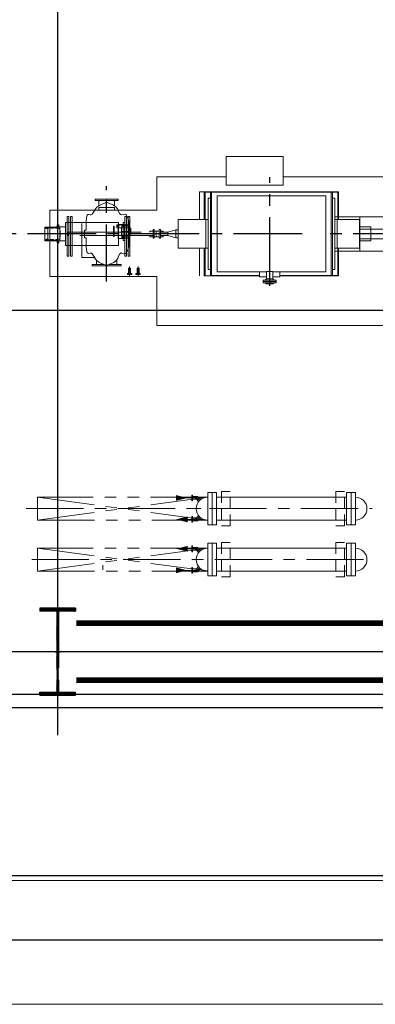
# Model space of a CAD drawing. Extents: x 18893 to 3351893, y -610358 to 406739.
# Tile 105 of 256: x 2124422 to 2130637, y -19528 to -2318. Entities that reach past the tile are written whole.
import ezdxf

# ---------------------------------------------------------------- set-up
doc = ezdxf.new("R2010")
doc.units = 0
doc.header["$LTSCALE"] = 800
doc.header["$MEASUREMENT"] = 0
for name, pattern in [('CENTER', [2, 1.25, -0.25, 0.25, -0.25]), ('CENTER2', [1.125, 0.75, -0.125, 0.125, -0.125]), ('CONTINOUS', [0]), ('DASHDOT', [1, 0.5, -0.25, 0, -0.25]), ('GTCHAIN', [24, 16, -3.2, 1.6, -3.2]), ('GTDASH', [12, 8, -4]), ('GTDOT', [6, 1.6, -4.4]), ('HIDDEN', [0.375, 0.25, -0.125]), ('PHANTOM', [2.5, 1.25, -0.25, 0.25, -0.25, 0.25, -0.25])]:
    doc.linetypes.add(name, pattern=pattern)
doc.layers.get('0').update_dxf_attribs({"linetype": 'CONTINUOUS'})
for name, color, linetype in [('0-7-COL', 2, 'CENTER'), ('BLDG_H', 9, 'CONTINUOUS'), ('CEN', 2, 'CENTER'), ('COL', 1, 'CENTER'), ('EQP', 1, 'CONTINUOUS'), ('GRID', 8, 'CENTER'), ('grid-20m', 53, 'CONTINUOUS'), ('HATCH', 9, 'CONTINUOUS'), ('KEY PLAN', 251, 'CONTINUOUS'), ('MECH_EQ', 6, 'CONTINUOUS'), ('STR', 2, 'CONTINUOUS'), ('WALL', 6, 'CONTINUOUS')]:
    doc.layers.add(name, color=color, linetype=linetype)
doc.layers.add('DIM', color=4, linetype='CONTINUOUS', lineweight=13)
doc.layers.add('EQPT', color=8, linetype='CONTINUOUS', lineweight=9)

# ---------------------------------------------------------------- blocks, each defined once
blk = doc.blocks.new('AA')
at = {"color": 0, "linetype": 'ByBlock'}
blk.add_solid([(0, 0), (-4, 1), (-4, -1)], dxfattribs=at)
blk = doc.blocks.new('BFP')
at = {"layer": '0-7-COL', "linetype": 'CENTER2', "ltscale": 2}
for p, q in [((50400, 129130), (50400, 127233)), ((49833, 128222), (55077, 128222))]:
    blk.add_line(p, q, dxfattribs=at)
at = {"layer": 'CEN'}
for p, q in [((53250, 129055), (53250, 127389)), ((47941, 128222), (49426, 128222))]:
    blk.add_line(p, q, dxfattribs=at)
at = {"layer": 'DIM', "color": 1, "flags": 128}
for points in [[(52375, 127809), (54240, 127809), (54240, 128969), (52375, 128969), (52375, 129822), (44570, 129822), (44570, 129680)], [(44570, 127780), (44570, 127222), (50163, 127222), (50163, 127372), (51163, 127372), (51163, 127222), (52375, 127222), (52375, 127809)]]:
    blk.add_lwpolyline(points, dxfattribs=at)
at = {"layer": 'DIM', "color": 1}
blk.add_lwpolyline([(50163, 127372), (51163, 127372), (51163, 126872), (50163, 126872)], close=True, dxfattribs=at)
at = {"layer": 'EQPT', "linetype": 'GTDASH'}
for p, q in [((50514, 129076), (50285, 129076)), ((50285, 129076), (50285, 129052)), ((50343, 129096), (50323, 129076)), ((50457, 129096), (50343, 129096)), ((50457, 129096), (50477, 129076)), ((50514, 129052), (50514, 129076)), ((50285, 129028), (50285, 129052)), ((50285, 129052), (50514, 129052)), ((50285, 129052), (50514, 129052)), ((50514, 129028), (50285, 129028)), ((50343, 129008), (50323, 129028)), ((50343, 128878), (50343, 129008)), ((50457, 129008), (50343, 129008)), ((50457, 129008), (50477, 129028)), ((50457, 128878), (50457, 129008)), ((50514, 129052), (50514, 129028)), ((50457, 128878), (50343, 128878)), ((53502, 128781), (52997, 128781)), ((52997, 128781), (52997, 128755)), ((52997, 128755), (53207, 128755)), ((53072, 128673), (53072, 128755)), ((53292, 128755), (53502, 128755)), ((53428, 128680), (53428, 128755)), ((53502, 128755), (53502, 128781)), ((53113, 127731), (53113, 127638)), ((53386, 127729), (53386, 127638)), ((53047, 127612), (53047, 127638)), ((53047, 127638), (53452, 127638)), ((53452, 127612), (53047, 127612)), ((53452, 127638), (53452, 127612))]:
    blk.add_line(p, q, dxfattribs=at)
at = {"layer": 'EQPT'}
for p, q in [((50224, 128957), (49195, 128957)), ((49195, 128957), (49195, 128471)), ((49303, 128949), (49210, 128949)), ((49210, 128949), (49210, 128471)), ((49303, 127495), (49303, 128949)), ((49303, 128949), (49326, 128949)), ((50224, 128949), (49326, 128949)), ((49326, 128949), (49326, 127495)), ((50224, 128973), (50224, 128887)), ((50343, 128973), (50224, 128973)), ((50400, 128973), (50400, 128973)), ((50577, 128973), (50457, 128973)), ((50577, 128887), (50577, 128973)), ((51545, 128957), (50577, 128957)), ((51414, 128949), (50577, 128949)), ((51414, 127495), (51414, 128949)), ((51437, 128949), (51437, 127495)), ((51530, 128471), (51530, 128949)), ((51545, 128471), (51545, 128957)), ((51627, 128471), (51627, 128957)), ((52683, 128912), (52683, 128822)), ((52717, 128912), (52717, 128822)), ((52833, 128912), (52833, 128822)), ((52867, 128912), (52867, 128822)), ((49303, 128847), (49263, 128847)), ((49263, 128847), (49263, 127597)), ((49420, 127557), (49420, 128887)), ((49420, 128887), (50343, 128887)), ((50400, 128887), (50400, 128887)), ((50457, 128887), (51320, 128887)), ((51320, 128887), (51320, 127557)), ((51437, 128847), (51477, 128847)), ((51477, 128847), (51477, 127597)), ((52683, 128822), (52717, 128822)), ((52833, 128822), (52867, 128822)), ((53144, 128730), (53121, 128719)), ((53239, 128767), (53144, 128730)), ((53250, 128769), (53239, 128767)), ((53261, 128767), (53250, 128769)), ((53365, 128725), (53261, 128767)), ((53386, 128715), (53365, 128725)), ((53469, 128783), (53469, 128786)), ((52913, 128563), (52902, 128552)), ((52928, 128567), (52913, 128563)), ((52934, 128567), (52928, 128567)), ((52988, 128556), (52934, 128567)), ((52994, 128555), (52988, 128556)), ((53009, 128559), (52994, 128555)), ((53020, 128571), (53009, 128559)), ((53053, 128637), (53020, 128572)), ((53020, 128572), (53020, 128571)), ((53055, 128650), (53049, 128637)), ((53059, 128657), (53055, 128650)), ((53086, 128692), (53059, 128657)), ((53121, 128719), (53086, 128692)), ((53421, 128688), (53386, 128715)), ((53438, 128667), (53421, 128688)), ((53460, 128637), (53438, 128667)), ((53503, 128568), (53454, 128637)), ((53682, 128637), (53454, 128637)), ((53512, 128560), (53503, 128568)), ((53527, 128556), (53512, 128560)), ((53535, 128557), (53527, 128556)), ((53559, 128563), (53535, 128557)), ((53566, 128564), (53559, 128563)), ((53581, 128560), (53566, 128564)), ((53592, 128549), (53581, 128560)), ((53682, 128404), (53682, 128637)), ((53880, 128610), (53850, 128610)), ((53850, 128610), (53850, 128422)), ((53880, 128422), (53880, 128610)), ((53940, 128610), (53910, 128610)), ((53910, 128610), (53910, 128422)), ((53940, 128422), (53940, 128610)), ((48118, 128522), (49248, 128522)), ((48823, 128522), (48823, 127922)), ((49222, 128471), (48830, 128471)), ((48830, 128471), (48830, 127973)), ((49263, 128472), (49223, 128472)), ((49223, 128472), (49223, 127972)), ((51477, 128472), (51517, 128472)), ((51517, 128472), (51517, 127972)), ((51517, 128471), (51997, 128471)), ((51997, 128471), (51997, 127973)), ((52879, 128494), (52860, 128443)), ((52860, 128443), (52860, 128441)), ((52860, 128441), (52860, 128002)), ((52901, 128548), (52879, 128494)), ((52902, 128552), (52901, 128548)), ((53596, 128536), (53592, 128549)), ((53600, 128494), (53596, 128536)), ((53605, 128444), (53600, 128494)), ((53605, 128441), (53605, 128444)), ((53605, 128404), (53605, 128441)), ((53969, 128422), (53682, 128422)), ((53969, 128022), (53969, 128422)), ((48823, 128346), (48830, 128346)), ((51997, 128292), (52043, 128292)), ((52303, 128272), (52263, 128272)), ((52263, 128272), (52263, 128250)), ((52263, 128257), (52263, 128250)), ((52303, 128272), (52311, 128272)), ((52329, 128297), (52311, 128297)), ((52311, 128297), (52311, 128147)), ((52329, 128147), (52329, 128297)), ((52419, 128272), (52329, 128272)), ((52437, 128297), (52419, 128297)), ((52419, 128297), (52419, 128147)), ((52437, 128147), (52437, 128297)), ((52497, 128272), (52437, 128272)), ((52497, 128250), (52497, 128272)), ((54107, 128346), (53969, 128346)), ((54087, 128380), (54083, 128346)), ((54112, 128380), (54087, 128380)), ((54107, 128098), (54107, 128346)), ((54329, 128342), (54107, 128342)), ((54116, 128340), (54107, 128337)), ((54107, 128319), (54136, 128319)), ((54112, 128342), (54112, 128380)), ((54116, 128333), (54112, 128331)), ((54112, 128325), (54112, 128331)), ((54122, 128325), (54112, 128325)), ((54126, 128336), (54116, 128340)), ((54121, 128331), (54116, 128333)), ((54122, 128327), (54121, 128331)), ((54122, 128325), (54122, 128327)), ((54130, 128327), (54126, 128336)), ((54127, 128319), (54130, 128327)), ((54136, 128319), (54138, 128322)), ((54138, 128322), (54140, 128330)), ((54177, 128330), (54140, 128330)), ((54177, 128330), (54180, 128322)), ((54180, 128322), (54182, 128319)), ((54182, 128319), (54221, 128319)), ((54192, 128336), (54188, 128327)), ((54188, 128327), (54191, 128319)), ((54201, 128340), (54192, 128336)), ((54195, 128331), (54193, 128327)), ((54193, 128327), (54195, 128323)), ((54199, 128333), (54195, 128331)), ((54206, 128322), (54195, 128323)), ((54200, 128332), (54199, 128333)), ((54201, 128333), (54200, 128332)), ((54211, 128336), (54201, 128340)), ((54206, 128331), (54201, 128333)), ((54207, 128327), (54206, 128331)), ((54206, 128322), (54207, 128327)), ((54215, 128327), (54211, 128336)), ((54212, 128319), (54215, 128327)), ((54221, 128319), (54223, 128322)), ((54223, 128322), (54225, 128330)), ((54225, 128330), (54263, 128330)), ((54263, 128330), (54265, 128322)), ((54265, 128322), (54267, 128319)), ((54267, 128319), (54277, 128319)), ((54277, 128336), (54273, 128327)), ((54273, 128327), (54276, 128319)), ((54286, 128340), (54277, 128336)), ((54277, 128319), (54279, 128315)), ((54277, 128124), (54277, 128319)), ((54278, 128316), (54285, 128314)), ((54279, 128315), (54282, 128314)), ((54282, 128314), (54300, 128314)), ((54296, 128336), (54286, 128340)), ((54288, 128314), (54296, 128317)), ((54300, 128327), (54296, 128336)), ((54296, 128317), (54300, 128327)), ((54300, 128314), (54308, 128322)), ((54308, 128322), (54309, 128325)), ((54329, 128325), (54309, 128325)), ((54329, 128325), (54329, 128342)), ((54329, 128119), (54329, 128325)), ((48823, 128097), (48830, 128097)), ((52043, 128152), (51997, 128152)), ((52263, 128194), (52263, 128172)), ((52263, 128194), (52263, 128187)), ((52263, 128172), (52303, 128172)), ((52303, 128172), (52311, 128172)), ((52311, 128147), (52329, 128147)), ((52419, 128172), (52329, 128172)), ((52419, 128147), (52437, 128147)), ((52437, 128172), (52497, 128172)), ((52497, 128172), (52497, 128194)), ((53605, 128003), (53605, 128039)), ((53969, 128098), (54107, 128098)), ((54083, 128098), (54077, 128098)), ((54087, 128064), (54083, 128098)), ((54112, 128064), (54087, 128064)), ((54136, 128124), (54107, 128124)), ((54107, 128107), (54116, 128103)), ((54107, 128102), (54329, 128102)), ((54122, 128119), (54112, 128119)), ((54112, 128119), (54112, 128112)), ((54112, 128112), (54116, 128111)), ((54112, 128102), (54112, 128064)), ((54116, 128111), (54121, 128112)), ((54116, 128103), (54126, 128107)), ((54121, 128112), (54122, 128117)), ((54122, 128117), (54122, 128119)), ((54126, 128107), (54130, 128117)), ((54130, 128117), (54127, 128124)), ((54138, 128122), (54136, 128124)), ((54140, 128114), (54138, 128122)), ((54140, 128114), (54177, 128114)), ((54180, 128122), (54177, 128114)), ((54182, 128124), (54180, 128122)), ((54221, 128124), (54182, 128124)), ((54191, 128124), (54188, 128117)), ((54188, 128117), (54192, 128107)), ((54192, 128107), (54201, 128103)), ((54197, 128121), (54195, 128117)), ((54195, 128117), (54197, 128112)), ((54206, 128121), (54197, 128121)), ((54197, 128112), (54201, 128111)), ((54201, 128111), (54206, 128112)), ((54201, 128103), (54211, 128107)), ((54207, 128117), (54206, 128121)), ((54206, 128112), (54207, 128117)), ((54211, 128107), (54215, 128117)), ((54215, 128117), (54212, 128124)), ((54223, 128122), (54221, 128124)), ((54225, 128114), (54223, 128122)), ((54225, 128114), (54263, 128114)), ((54265, 128122), (54263, 128114)), ((54267, 128124), (54265, 128122)), ((54277, 128124), (54267, 128124)), ((54276, 128124), (54273, 128117)), ((54273, 128117), (54277, 128107)), ((54279, 128128), (54277, 128124)), ((54277, 128107), (54286, 128103)), ((54285, 128130), (54278, 128127)), ((54282, 128130), (54279, 128128)), ((54280, 128117), (54282, 128121)), ((54282, 128112), (54280, 128117)), ((54300, 128130), (54282, 128130)), ((54282, 128121), (54286, 128123)), ((54286, 128111), (54282, 128112)), ((54286, 128123), (54291, 128121)), ((54291, 128112), (54286, 128111)), ((54286, 128103), (54296, 128107)), ((54296, 128126), (54288, 128130)), ((54291, 128121), (54292, 128117)), ((54292, 128117), (54291, 128112)), ((54300, 128117), (54296, 128126)), ((54296, 128107), (54300, 128117)), ((54308, 128122), (54300, 128130)), ((54309, 128119), (54308, 128122)), ((54309, 128119), (54329, 128119)), ((54329, 128102), (54329, 128119)), ((49248, 127922), (48118, 127922)), ((48830, 127973), (49222, 127973)), ((49195, 127973), (49195, 127487)), ((49210, 127973), (49210, 127495)), ((49223, 127972), (49263, 127972)), ((51517, 127972), (51477, 127972)), ((51997, 127973), (51517, 127972)), ((51530, 127495), (51530, 127973)), ((51545, 127487), (51545, 127973)), ((51627, 127487), (51627, 127973)), ((52860, 128002), (52860, 128000)), ((52860, 128000), (52879, 127949)), ((52879, 127949), (52901, 127895)), ((52901, 127895), (52902, 127891)), ((52902, 127891), (52913, 127880)), ((52913, 127880), (52928, 127876)), ((52928, 127876), (52934, 127877)), ((52934, 127877), (52988, 127888)), ((52988, 127888), (52994, 127888)), ((52994, 127888), (53009, 127884)), ((53009, 127884), (53020, 127873)), ((53020, 127873), (53020, 127872)), ((53020, 127872), (53053, 127807)), ((53454, 127807), (53503, 127875)), ((53503, 127875), (53512, 127884)), ((53512, 127884), (53527, 127888)), ((53527, 127888), (53535, 127887)), ((53535, 127887), (53559, 127881)), ((53559, 127881), (53566, 127880)), ((53566, 127880), (53581, 127884)), ((53581, 127884), (53592, 127895)), ((53592, 127895), (53596, 127907)), ((53596, 127907), (53600, 127949)), ((53600, 127949), (53605, 128000)), ((53605, 128000), (53605, 128003)), ((53682, 128022), (53969, 128022)), ((53850, 128022), (53850, 127920)), ((53850, 127920), (53880, 127920)), ((53880, 127920), (53880, 128022)), ((53910, 128022), (53910, 127920)), ((53910, 127920), (53940, 127920)), ((53940, 127920), (53940, 128022)), ((53049, 127807), (53055, 127793)), ((53055, 127793), (53059, 127786)), ((53059, 127786), (53086, 127751)), ((53086, 127751), (53121, 127724)), ((53121, 127724), (53144, 127713)), ((53144, 127713), (53239, 127676)), ((53261, 127676), (53365, 127718)), ((53365, 127718), (53386, 127729)), ((53386, 127729), (53421, 127756)), ((53421, 127756), (53438, 127776)), ((53438, 127776), (53460, 127807)), ((49263, 127597), (49303, 127597)), ((51320, 127557), (49420, 127557)), ((51477, 127597), (51437, 127597)), ((53239, 127676), (53250, 127674)), ((53250, 127674), (53261, 127676)), ((49195, 127487), (50193, 127487)), ((49210, 127495), (49303, 127495)), ((49326, 127495), (49303, 127495)), ((49326, 127495), (50193, 127495)), ((50087, 127495), (51414, 127495)), ((50087, 127487), (51545, 127487)), ((51437, 127495), (51414, 127495)), ((51437, 127495), (51530, 127495)), ((51545, 127487), (51627, 127487))]:
    blk.add_line(p, q, dxfattribs=at)
at = {"layer": 'EQPT', "linetype": 'GTCHAIN'}
for p, q in [((50400, 128878), (50400, 129052)), ((52700, 128956), (52700, 128791)), ((52850, 128956), (52850, 128791)), ((53250, 128769), (53250, 128781)), ((53250, 127674), (53250, 127612))]:
    blk.add_line(p, q, dxfattribs=at)
at = {"layer": 'EQPT', "linetype": 'GTDOT'}
for p, q in [((52843, 127920), (52843, 128610)), ((52843, 128610), (52873, 128610)), ((52873, 128610), (52873, 127920)), ((52903, 127920), (52903, 128610)), ((52903, 128610), (52933, 128610)), ((52933, 128610), (52933, 127920)), ((53682, 128422), (53682, 128637)), ((53682, 128422), (53044, 128422)), ((53044, 128422), (53044, 128222)), ((53605, 128404), (53605, 128346)), ((53682, 128039), (53682, 128404)), ((53850, 128422), (53850, 128022)), ((53880, 128022), (53880, 128422)), ((53910, 128422), (53910, 128022)), ((53940, 128022), (53940, 128422)), ((48823, 128307), (48152, 128307)), ((48630, 128346), (48630, 128097)), ((48823, 128346), (48630, 128346)), ((52180, 128250), (52311, 128250)), ((52386, 128272), (52386, 128172)), ((52437, 128250), (53925, 128250)), ((52849, 128247), (52827, 128235)), ((52827, 128235), (52848, 128247)), ((52827, 128235), (52827, 128234)), ((52827, 128234), (52827, 128235)), ((52827, 128234), (52827, 128179)), ((52827, 128123), (52827, 128234)), ((52848, 128247), (52849, 128248)), ((52849, 128248), (52851, 128252)), ((52850, 128248), (52849, 128247)), ((52851, 128250), (52850, 128248)), ((52851, 128244), (52851, 128294)), ((52851, 128294), (52982, 128294)), ((52851, 128272), (52851, 128294)), ((52851, 128294), (52982, 128294)), ((52853, 128272), (52851, 128272)), ((52851, 128083), (52851, 128272)), ((52982, 128244), (52851, 128244)), ((52856, 128288), (52852, 128279)), ((52852, 128279), (52855, 128272)), ((52853, 128272), (52854, 128267)), ((52854, 128267), (52856, 128267)), ((52855, 128272), (52863, 128272)), ((52876, 128272), (52855, 128272)), ((52866, 128292), (52856, 128288)), ((52856, 128267), (52876, 128267)), ((52861, 128284), (52859, 128279)), ((52859, 128279), (52861, 128283)), ((52861, 128274), (52859, 128279)), ((52859, 128279), (52861, 128274)), ((52861, 128280), (52860, 128278)), ((52860, 128278), (52860, 128278)), ((52871, 128275), (52860, 128275)), ((52866, 128286), (52861, 128284)), ((52861, 128283), (52866, 128285)), ((52871, 128281), (52861, 128281)), ((52861, 128281), (52861, 128280)), ((52866, 128272), (52861, 128274)), ((52861, 128274), (52863, 128272)), ((52875, 128288), (52866, 128292)), ((52871, 128284), (52866, 128286)), ((52866, 128285), (52870, 128283)), ((52870, 128274), (52866, 128272)), ((52868, 128272), (52871, 128274)), ((52868, 128272), (52877, 128272)), ((52870, 128283), (52872, 128279)), ((52872, 128279), (52870, 128274)), ((52873, 128279), (52871, 128284)), ((52871, 128274), (52873, 128279)), ((52879, 128279), (52875, 128288)), ((52876, 128272), (52879, 128279)), ((52876, 128267), (52877, 128267)), ((52877, 128267), (52879, 128272)), ((52879, 128272), (52946, 128272)), ((52958, 128337), (52933, 128337)), ((52933, 128337), (52933, 128294)), ((52936, 128055), (52936, 128303)), ((52936, 128303), (53046, 128303)), ((52949, 128288), (52945, 128279)), ((52945, 128279), (52948, 128272)), ((52946, 128272), (52947, 128267)), ((52947, 128267), (52949, 128267)), ((52948, 128272), (52951, 128272)), ((52951, 128272), (52948, 128272)), ((52959, 128292), (52949, 128288)), ((52949, 128267), (52951, 128267)), ((52951, 128272), (52952, 128268)), ((52951, 128271), (52951, 128272)), ((52951, 128272), (52951, 128272)), ((52952, 128268), (52951, 128271)), ((52951, 128123), (52951, 128267)), ((52951, 128266), (52959, 128263)), ((52954, 128284), (52952, 128279)), ((52952, 128279), (52954, 128283)), ((52954, 128274), (52952, 128279)), ((52952, 128279), (52954, 128274)), ((52952, 128268), (52957, 128266)), ((52959, 128286), (52954, 128284)), ((52954, 128283), (52959, 128285)), ((52959, 128272), (52954, 128274)), ((52954, 128274), (52959, 128271)), ((52956, 128266), (52962, 128266)), ((52960, 128266), (52957, 128266)), ((52958, 128294), (52958, 128337)), ((52958, 128277), (52958, 128285)), ((52964, 128277), (52958, 128277)), ((52968, 128288), (52959, 128292)), ((52964, 128284), (52959, 128286)), ((52959, 128285), (52963, 128283)), ((52963, 128274), (52959, 128272)), ((52959, 128272), (52964, 128274)), ((52959, 128263), (52966, 128266)), ((52960, 128266), (52968, 128269)), ((52963, 128283), (52965, 128279)), ((52965, 128279), (52963, 128274)), ((52966, 128279), (52964, 128284)), ((52964, 128274), (52966, 128279)), ((52964, 128276), (52964, 128277)), ((52982, 128266), (52966, 128266)), ((52972, 128279), (52968, 128288)), ((52968, 128269), (52972, 128279)), ((52982, 128294), (52982, 128244)), ((52982, 128294), (52982, 128266)), ((52982, 128092), (52982, 128266)), ((52982, 128242), (52982, 128244)), ((52983, 128238), (52982, 128242)), ((52983, 128238), (52982, 128242)), ((52986, 128237), (52983, 128238)), ((52986, 128237), (52983, 128238)), ((52986, 128237), (52987, 128237)), ((52986, 128179), (52986, 128237)), ((52987, 128237), (52986, 128237)), ((52987, 128237), (52987, 128121)), ((52987, 128121), (52987, 128237)), ((53044, 128222), (53044, 128022)), ((53046, 128303), (53046, 128055)), ((53118, 128089), (53118, 128269)), ((53118, 128269), (53130, 128269)), ((53130, 128269), (53130, 128089)), ((53605, 128297), (53605, 128346)), ((53606, 128292), (53605, 128297)), ((53608, 128291), (53606, 128292)), ((53610, 128290), (53608, 128291)), ((53635, 128290), (53610, 128290)), ((53635, 128154), (53635, 128290)), ((53925, 128250), (53925, 128194)), ((53969, 128098), (53969, 128346)), ((54062, 128277), (54066, 128278)), ((54066, 128277), (54062, 128277)), ((54062, 128277), (54062, 128222)), ((54062, 128167), (54062, 128277)), ((54062, 128167), (54062, 128222)), ((54062, 128222), (54232, 128222)), ((54067, 128318), (54066, 128318)), ((54066, 128318), (54066, 128277)), ((54066, 128278), (54067, 128282)), ((54077, 128342), (54067, 128342)), ((54067, 128342), (54067, 128318)), ((54107, 128342), (54067, 128342)), ((54067, 128342), (54067, 128315)), ((54092, 128315), (54067, 128315)), ((54067, 128315), (54067, 128129)), ((54083, 128346), (54077, 128346)), ((54077, 128346), (54077, 128342)), ((54096, 128316), (54092, 128315)), ((54097, 128319), (54096, 128316)), ((54097, 128319), (54100, 128316)), ((54100, 128316), (54107, 128319)), ((54107, 128336), (54103, 128327)), ((54103, 128327), (54106, 128319)), ((54107, 128337), (54107, 128336)), ((54329, 128342), (54112, 128342)), ((54240, 128342), (54240, 128102)), ((54277, 128222), (54329, 128222)), ((54329, 128292), (54329, 128342)), ((54329, 128222), (54329, 128292)), ((54329, 128222), (54329, 128152)), ((48152, 128137), (48823, 128137)), ((48630, 128097), (48823, 128097)), ((52311, 128194), (52180, 128194)), ((53925, 128194), (52437, 128194)), ((52827, 128123), (52827, 128179)), ((52827, 128179), (52986, 128179)), ((52827, 128122), (52827, 128123)), ((52848, 128110), (52827, 128123)), ((52827, 128123), (52827, 128123)), ((52849, 128110), (52827, 128122)), ((52849, 128109), (52848, 128110)), ((52850, 128109), (52849, 128110)), ((52851, 128106), (52849, 128109)), ((52851, 128107), (52850, 128109)), ((52851, 128064), (52851, 128114)), ((52851, 128114), (52982, 128114)), ((52938, 128083), (52851, 128083)), ((52982, 128064), (52851, 128064)), ((52853, 128086), (52854, 128090)), ((52879, 128086), (52853, 128086)), ((52854, 128090), (52856, 128091)), ((52856, 128091), (52876, 128091)), ((52859, 128079), (52861, 128083)), ((52861, 128074), (52859, 128079)), ((52861, 128078), (52860, 128079)), ((52860, 128079), (52860, 128079)), ((52861, 128083), (52866, 128085)), ((52861, 128077), (52861, 128078)), ((52871, 128077), (52861, 128077)), ((52866, 128072), (52861, 128074)), ((52866, 128085), (52870, 128083)), ((52870, 128074), (52866, 128072)), ((52870, 128083), (52872, 128079)), ((52872, 128079), (52870, 128074)), ((52876, 128091), (52877, 128090)), ((52877, 128090), (52879, 128086)), ((52933, 128021), (52933, 128064)), ((53046, 128055), (52936, 128055)), ((52942, 128086), (52938, 128086)), ((52938, 128086), (52938, 128064)), ((52938, 128064), (53069, 128064)), ((52942, 128086), (52939, 128079)), ((52939, 128079), (52943, 128069)), ((52951, 128085), (52942, 128085)), ((52943, 128069), (52953, 128065)), ((52947, 128090), (52946, 128086)), ((52946, 128086), (52951, 128086)), ((52946, 128079), (52948, 128084)), ((52948, 128074), (52946, 128079)), ((52949, 128091), (52947, 128090)), ((52951, 128083), (52947, 128083)), ((52948, 128084), (52953, 128086)), ((52953, 128072), (52948, 128074)), ((52951, 128091), (52949, 128091)), ((52951, 128091), (52951, 128122)), ((52959, 128095), (52951, 128091)), ((52951, 128087), (52952, 128090)), ((52951, 128086), (52951, 128087)), ((52951, 128085), (52951, 128083)), ((52956, 128091), (52952, 128089)), ((52952, 128090), (52955, 128091)), ((52952, 128079), (52954, 128083)), ((52954, 128074), (52952, 128079)), ((52953, 128086), (52958, 128084)), ((52958, 128074), (52953, 128072)), ((52953, 128065), (52962, 128069)), ((52954, 128083), (52959, 128085)), ((52959, 128072), (52954, 128074)), ((52962, 128088), (52955, 128091)), ((52958, 128084), (52960, 128079)), ((52964, 128081), (52958, 128081)), ((52958, 128081), (52958, 128073)), ((52960, 128079), (52958, 128074)), ((52958, 128064), (52958, 128021)), ((52966, 128092), (52959, 128095)), ((52959, 128085), (52963, 128083)), ((52963, 128074), (52959, 128072)), ((52966, 128079), (52962, 128088)), ((52962, 128069), (52966, 128079)), ((52963, 128083), (52965, 128079)), ((52965, 128079), (52963, 128074)), ((52964, 128082), (52964, 128081)), ((52982, 128092), (52966, 128092)), ((52983, 128119), (52982, 128116)), ((52982, 128116), (52983, 128119)), ((52982, 128116), (52982, 128114)), ((52982, 128114), (52982, 128064)), ((53069, 128114), (52982, 128114)), ((52986, 128121), (52983, 128119)), ((52983, 128119), (52986, 128121)), ((52986, 128179), (52986, 128121)), ((52987, 128121), (52986, 128121)), ((52986, 128121), (52987, 128121)), ((53036, 128088), (53032, 128079)), ((53032, 128079), (53036, 128069)), ((53046, 128092), (53036, 128088)), ((53036, 128069), (53046, 128065)), ((53039, 128079), (53041, 128084)), ((53041, 128074), (53039, 128079)), ((53041, 128084), (53046, 128086)), ((53046, 128072), (53041, 128074)), ((53055, 128088), (53046, 128092)), ((53046, 128086), (53051, 128084)), ((53051, 128074), (53046, 128072)), ((53046, 128065), (53055, 128069)), ((53051, 128084), (53053, 128079)), ((53053, 128079), (53051, 128074)), ((53059, 128079), (53055, 128088)), ((53055, 128069), (53059, 128079)), ((53069, 128064), (53069, 128114)), ((53130, 128089), (53118, 128089)), ((53605, 128147), (53606, 128152)), ((53605, 128039), (53605, 128147)), ((53606, 128152), (53608, 128152)), ((53608, 128152), (53610, 128154)), ((53610, 128154), (53635, 128154)), ((54066, 128167), (54062, 128167)), ((54066, 128165), (54062, 128167)), ((54066, 128126), (54066, 128167)), ((54067, 128162), (54066, 128165)), ((54067, 128126), (54066, 128126)), ((54067, 128129), (54092, 128129)), ((54067, 128129), (54067, 128102)), ((54067, 128126), (54067, 128102)), ((54067, 128102), (54077, 128102)), ((54067, 128102), (54107, 128102)), ((54077, 128098), (54077, 128102)), ((54092, 128129), (54096, 128127)), ((54096, 128127), (54097, 128124)), ((54100, 128127), (54097, 128124)), ((54107, 128124), (54100, 128127)), ((54106, 128125), (54103, 128117)), ((54103, 128117), (54107, 128107)), ((54107, 128107), (54107, 128107)), ((54112, 128102), (54329, 128102)), ((54329, 128102), (54329, 128152)), ((52873, 127920), (52843, 127920)), ((52933, 127920), (52903, 127920)), ((52958, 128021), (52933, 128021)), ((53044, 128022), (53682, 128022)), ((53112, 127807), (53112, 127762)), ((53112, 127762), (53387, 127762)), ((53387, 127762), (53387, 127807))]:
    blk.add_line(p, q, dxfattribs=at)
at = {"layer": 'EQPT'}
for points in [[(52662, 128922), (52737, 128922), (52737, 128932), (52662, 128932)], [(52662, 128922), (52737, 128922), (52737, 128912), (52662, 128912)], [(52812, 128922), (52887, 128922), (52887, 128932), (52812, 128932)], [(52812, 128922), (52887, 128922), (52887, 128912), (52812, 128912)]]:
    blk.add_lwpolyline(points, close=True, dxfattribs=at)
at = {"layer": 'EQPT', "flags": 128}
blk.add_lwpolyline([(52180, 128250), (52043, 128292), (52043, 128152), (52180, 128194), (52180, 128250)], dxfattribs=at)
blk = doc.blocks.new('A$C1C927E47')
at = {"layer": 'COL'}
h = blk.add_hatch(dxfattribs=at)
h.set_pattern_fill('ANSI31', color=256, scale=100, style=0)
h.paths.add_polyline_path([(16, 0), (0, 0), (0, -710), (16, -710)])
h.paths.add_polyline_path([(16, 710), (0, 710), (0, 0), (16, 0)])
h.paths.add_polyline_path([(0, 710), (-16, 710), (-16, 0), (0, 0)])
h.paths.add_polyline_path([(0, 0), (-16, 0), (-16, -710), (0, -710)])
h.paths.add_polyline_path([(-310, -710), (-310, -760), (0, -760), (0, -710)])
h.paths.add_polyline_path([(310, -760), (310, -710), (0, -710), (0, -760)])
h.paths.add_polyline_path([(310, 710), (310, 760), (0, 760), (0, 710)])
h.paths.add_polyline_path([(-310, 760), (-310, 710), (0, 710), (0, 760)])
for p, q in [((310, 760), (-310, 760)), ((-310, 760), (-310, 710)), ((310, 710), (-310, 710)), ((-16, -710), (-16, 710)), ((16, -710), (16, 710)), ((310, 760), (310, 710)), ((-310, -710), (310, -710)), ((-310, -760), (-310, -710)), ((-310, -760), (310, -760)), ((310, -760), (310, -710))]:
    blk.add_line(p, q, dxfattribs=at)
at = {"layer": 'COL', "color": 2}
for p, q in [((0, -792), (0, 792)), ((44, 0), (-44, 0))]:
    blk.add_line(p, q, dxfattribs=at)

msp = doc.modelspace()

# ---------------------------------------------------------------- linework, layer by layer
at = {"color": 8, "linetype": 'CENTER', "ltscale": 5000}
for p, q in [((2039062.75, -17277.67), (2201338.64, -17277.67)), ((2039062.75, -18402.67), (2201338.64, -18402.67))]:
    msp.add_line(p, q, dxfattribs=at)
at = {"layer": 'BLDG_H', "linetype": 'Continuous', "lineweight": 5}
msp.add_line((2127588.56, -10864.67), (2127472.66, -10864.67), dxfattribs=at)
at = {"layer": 'BLDG_H', "color": 9, "linetype": 'Continuous', "lineweight": 5}
msp.add_line((2125873.97, -11933.56), (2125873.97, -11854.76), dxfattribs=at)
at = {"layer": 'CEN', "lineweight": 5}
for p, q in [((2124538.27, -10864.67), (2130584.95, -10864.67)), ((2124631.74, -11754.67), (2130559.75, -11754.67))]:
    msp.add_line(p, q, dxfattribs=at)
at = {"layer": 'GRID', "linetype": 'CENTER', "ltscale": 5000}
for p, q in [((2125084.97, 25178.7), (2125084.97, -14821.01)), ((2168111.29, -13364.67), (2072584.97, -13364.67))]:
    msp.add_line(p, q, dxfattribs=at)
at = {"layer": 'GRID', "lineweight": 5}
for p, q in [((2127519.93, -10676.43), (2127440.97, -10676.43)), ((2127566.75, -10723.25), (2127519.93, -10676.43)), ((2127566.75, -11006.09), (2127519.93, -11052.9)), ((2127519.93, -11052.9), (2127440.97, -11052.9)), ((2127519.93, -11566.43), (2127440.97, -11566.43)), ((2127566.75, -11613.25), (2127519.93, -11566.43)), ((2127519.93, -11942.9), (2127440.97, -11942.9)), ((2127566.75, -11896.09), (2127519.93, -11942.9))]:
    msp.add_line(p, q, dxfattribs=at)
at = {"layer": 'grid-20m', "linetype": 'PHANTOM', "ltscale": 12000}
msp.add_line((2246697.88, -7402.67), (1958909.84, -7402.67), dxfattribs=at)
at = {"layer": 'KEY PLAN', "linetype": 'CONTINOUS', "lineweight": 15}
for p, q in [((2151334.97, -17364.25), (2077976.2, -17364.25)), ((2039062.75, -19527.67), (2201338.64, -19527.67))]:
    msp.add_line(p, q, dxfattribs=at)
at = {"layer": 'MECH_EQ', "color": 9, "linetype": 'PHANTOM', "lineweight": 5}
for p, q in [((2124730.97, -10664.67), (2124730.97, -11064.67)), ((2124730.97, -11064.67), (2127708.17, -10664.67)), ((2124730.97, -10664.67), (2127708.17, -11064.67)), ((2127708.17, -10664.67), (2124730.97, -10664.67)), ((2127708.17, -11064.67), (2127708.17, -10664.67)), ((2124730.97, -11064.67), (2127708.17, -11064.67)), ((2124730.97, -11554.67), (2124730.97, -11954.67)), ((2124730.97, -11954.67), (2127708.17, -11554.67)), ((2124730.97, -11554.67), (2127708.17, -11954.67)), ((2127708.17, -11554.67), (2124730.97, -11554.67)), ((2127708.17, -11954.67), (2127708.17, -11554.67)), ((2124730.97, -11954.67), (2127708.17, -11954.67))]:
    msp.add_line(p, q, dxfattribs=at)
at = {"layer": 'MECH_EQ', "lineweight": 5}
for p, q in [((2127440.97, -10626.43), (2127430.97, -10626.43)), ((2127430.97, -10626.43), (2127430.97, -10726.43)), ((2127440.97, -10626.43), (2127440.97, -10726.43)), ((2127530.29, -10651.43), (2127440.97, -10651.43)), ((2127584.43, -10705.57), (2127530.29, -10651.43)), ((2127862.94, -10664.67), (2130136.21, -10664.67)), ((2127440.97, -10726.43), (2127430.97, -10726.43)), ((2127509.58, -10701.43), (2127440.97, -10701.43)), ((2127549.07, -10740.93), (2127509.58, -10701.43)), ((2127430.97, -11102.9), (2127430.97, -11002.9)), ((2127440.97, -11002.9), (2127430.97, -11002.9)), ((2127440.97, -11102.9), (2127440.97, -11002.9)), ((2127549.07, -10988.41), (2127509.58, -11027.9)), ((2127440.97, -11102.9), (2127430.97, -11102.9)), ((2127509.58, -11027.9), (2127440.97, -11027.9)), ((2127530.29, -11077.9), (2127440.97, -11077.9)), ((2127584.43, -11023.77), (2127530.29, -11077.9)), ((2127862.94, -11064.67), (2130136.21, -11064.67)), ((2127430.97, -11516.43), (2127430.97, -11616.43)), ((2127440.97, -11516.43), (2127430.97, -11516.43)), ((2127440.97, -11516.43), (2127440.97, -11616.43)), ((2127440.97, -11616.43), (2127430.97, -11616.43)), ((2127530.29, -11541.43), (2127440.97, -11541.43)), ((2127509.58, -11591.43), (2127440.97, -11591.43)), ((2127549.07, -11630.93), (2127509.58, -11591.43)), ((2127584.43, -11595.57), (2127530.29, -11541.43)), ((2127862.94, -11554.67), (2130136.21, -11554.67)), ((2127440.97, -11892.9), (2127430.97, -11892.9)), ((2127430.97, -11992.9), (2127430.97, -11892.9)), ((2127440.97, -11992.9), (2127430.97, -11992.9)), ((2127440.97, -11992.9), (2127440.97, -11892.9)), ((2127509.58, -11917.9), (2127440.97, -11917.9)), ((2127530.29, -11967.9), (2127440.97, -11967.9)), ((2127549.07, -11878.41), (2127509.58, -11917.9)), ((2127584.43, -11913.77), (2127530.29, -11967.9)), ((2127862.94, -11954.67), (2130136.21, -11954.67))]:
    msp.add_line(p, q, dxfattribs=at)
for points in [[(2127708.17, -11149.29), (2127708.17, -10580.04), (2127785.55, -10580.04), (2127785.55, -11149.29)], [(2127785.55, -11149.29), (2127785.55, -10580.04), (2127862.94, -10580.04), (2127862.94, -11149.29)], [(2130213.59, -11149.29), (2130213.59, -10580.04), (2130136.21, -10580.04), (2130136.21, -11149.29)], [(2130290.97, -11149.29), (2130290.97, -10580.04), (2130213.59, -10580.04), (2130213.59, -11149.29)], [(2127708.17, -12039.29), (2127708.17, -11470.04), (2127785.55, -11470.04), (2127785.55, -12039.29)], [(2127785.55, -12039.29), (2127785.55, -11470.04), (2127862.94, -11470.04), (2127862.94, -12039.29)], [(2130213.59, -12039.29), (2130213.59, -11470.04), (2130136.21, -11470.04), (2130136.21, -12039.29)], [(2130290.97, -12039.29), (2130290.97, -11470.04), (2130213.59, -11470.04), (2130213.59, -12039.29)]]:
    msp.add_lwpolyline(points, close=True, dxfattribs=at)
at = {"layer": 'MECH_EQ', "linetype": 'HIDDEN', "lineweight": 5}
for points in [[(2128098.97, -11164.67), (2128098.97, -10564.67), (2127948.97, -10564.67), (2127948.97, -11164.67)], [(2130099.97, -11164.67), (2130099.97, -10564.67), (2129949.97, -10564.67), (2129949.97, -11164.67)], [(2128098.97, -12054.67), (2128098.97, -11454.67), (2127948.97, -11454.67), (2127948.97, -12054.67)], [(2130099.97, -12054.67), (2130099.97, -11454.67), (2129949.97, -11454.67), (2129949.97, -12054.67)]]:
    msp.add_lwpolyline(points, close=True, dxfattribs=at)
at = {"layer": 'MECH_EQ', "lineweight": 5}
for points in [[(2127518.36, -10676.43), (2127262.44, -10676.43)], [(2127518.36, -11052.9), (2127262.44, -11052.9)], [(2127518.36, -11566.43), (2127262.44, -11566.43)], [(2127518.36, -11942.9), (2127262.44, -11942.9)]]:
    msp.add_lwpolyline(points, dxfattribs=at)
for centre, start, end in [((2127708.17, -10864.67), 90, 270), ((2130290.97, -10864.67), 270, 90), ((2127708.17, -11754.67), 90, 270), ((2130290.97, -11754.67), 270, 90)]:
    msp.add_arc(centre, 200, start, end, dxfattribs=at)
at = {"layer": 'STR', "color": 7, "linetype": 'DASHDOT', "lineweight": 5, "const_width": 100}
msp.add_lwpolyline([(2134759.97, -12864.67), (2125409.97, -12864.67)], dxfattribs=at)
at = {"layer": 'STR', "color": 7, "linetype": 'DASHDOT', "const_width": 100}
msp.add_lwpolyline([(2134759.97, -13864.67), (2125409.97, -13864.67)], dxfattribs=at)
at = {"layer": 'WALL'}
for p, q in [((2138084.97, -14114.67), (2073684.97, -14114.67)), ((2138084.97, -14344.67), (2073454.97, -14344.67))]:
    msp.add_line(p, q, dxfattribs=at)

# ---------------------------------------------------------------- block references
at = {"layer": 'EQP', "lineweight": 5, "rotation": 180}
msp.add_blockref('BFP', (2179191.22, 122159.54), dxfattribs=at)
at = {"layer": 'HATCH', "rotation": 180}
msp.add_blockref('A$C1C927E47', (2125084.97, -13364.67), dxfattribs=at)
at = {"layer": 'MECH_EQ', "lineweight": 5, "yscale": 50, "zscale": 50}
for p, xscale in [((2127352.4, -10676.43), 50), ((2127155.24, -11052.9), -50)]:
    msp.add_blockref('AA', p, dxfattribs=dict(at, xscale=xscale))
at = {"layer": 'MECH_EQ', "lineweight": 5, "yscale": 50, "zscale": 50, "rotation": 180}
for p, xscale in [((2127155.24, -11566.43), 50), ((2127352.4, -11942.9), -50)]:
    msp.add_blockref('AA', p, dxfattribs=dict(at, xscale=xscale))

doc.saveas('drawing.dxf')
